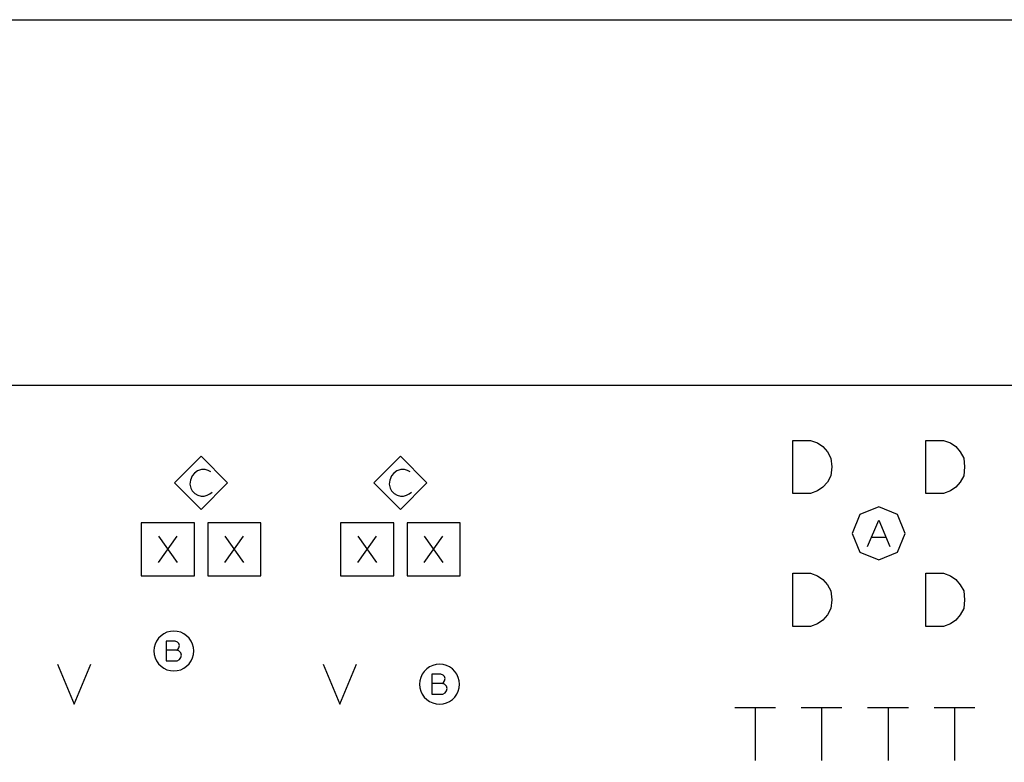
# Model space of a CAD drawing. Extents: x 280 to 610, y 250 to 460.
# Tile 29 of 53: x 383 to 398, y 331 to 342. Entities that reach past the tile are written whole.
import ezdxf

# ---------------------------------------------------------------- set-up
doc = ezdxf.new("R2010")
doc.units = 0
doc.layers.add('RVP8-IFD_G_fab_art', color=2, linetype='CONTINUOUS')

msp = doc.modelspace()

# ---------------------------------------------------------------- linework, layer by layer
at = {"layer": 'RVP8-IFD_G_fab_art'}
for points in [[(370.062, 342.1), (412.3, 342.1)], [(386.357, 335.297), (386.317, 335.317), (386.27, 335.33), (386.217, 335.33), (386.157, 335.31), (386.11, 335.277), (386.077, 335.237), (386.05, 335.17), (386.043, 335.11), (386.057, 335.05), (386.077, 335.01), (386.117, 334.97), (386.163, 334.943), (386.21, 334.93), (386.257, 334.93), (386.303, 334.943), (386.343, 334.963), (386.377, 334.99)], [(389.357, 335.297), (389.317, 335.317), (389.27, 335.33), (389.217, 335.33), (389.157, 335.31), (389.11, 335.277), (389.077, 335.237), (389.05, 335.17), (389.043, 335.11), (389.057, 335.05), (389.077, 335.01), (389.117, 334.97), (389.163, 334.943), (389.21, 334.93), (389.257, 334.93), (389.303, 334.943), (389.343, 334.963), (389.377, 334.99)], [(396.243, 334.17), (396.41, 334.57), (396.577, 334.17)], [(385.57, 333.93), (385.85, 334.33)], [(385.57, 334.33), (385.85, 333.93)], [(386.57, 333.93), (386.85, 334.33)], [(386.57, 334.33), (386.85, 333.93)], [(388.57, 333.93), (388.85, 334.33)], [(388.57, 334.33), (388.85, 333.93)], [(389.57, 333.93), (389.85, 334.33)], [(389.57, 334.33), (389.85, 333.93)], [(396.517, 334.31), (396.303, 334.31)], [(385.84, 332.61), (385.86, 332.625), (385.875, 332.65), (385.885, 332.685), (385.875, 332.715), (385.855, 332.735), (385.82, 332.75), (385.685, 332.75), (385.685, 332.45), (385.85, 332.45), (385.885, 332.47), (385.905, 332.5), (385.915, 332.535), (385.905, 332.57), (385.875, 332.6), (385.84, 332.61), (385.685, 332.61)], [(384.05, 332.4), (384.3, 331.8), (384.55, 332.4)], [(388.05, 332.4), (388.3, 331.8), (388.55, 332.4)], [(389.84, 332.11), (389.86, 332.125), (389.875, 332.15), (389.885, 332.185), (389.875, 332.215), (389.855, 332.235), (389.82, 332.25), (389.685, 332.25), (389.685, 331.95), (389.85, 331.95), (389.885, 331.97), (389.905, 332), (389.915, 332.035), (389.905, 332.07), (389.875, 332.1), (389.84, 332.11), (389.685, 332.11)], [(394.243, 331.75), (394.857, 331.75)], [(394.55, 331.75), (394.55, 330.95)], [(395.243, 331.75), (395.857, 331.75)], [(395.55, 331.75), (395.55, 330.95)], [(396.243, 331.75), (396.857, 331.75)], [(396.55, 331.75), (396.55, 330.95)], [(397.243, 331.75), (397.857, 331.75)], [(397.55, 331.75), (397.55, 330.95)]]:
    msp.add_lwpolyline(points, dxfattribs=at)
for points in [[(322.3, 296.6), (322.3, 336.6), (412.3, 336.6), (412.3, 296.6), (322.3, 296.6)], [(395.117, 334.97), (395.117, 335.77), (395.383, 335.77), (395.49, 335.73), (395.57, 335.677), (395.637, 335.597), (395.69, 335.503), (395.703, 335.37), (395.69, 335.237), (395.637, 335.143), (395.57, 335.063), (395.49, 335.01), (395.383, 334.97), (395.117, 334.97)], [(397.117, 334.97), (397.117, 335.77), (397.383, 335.77), (397.49, 335.73), (397.57, 335.677), (397.637, 335.597), (397.69, 335.503), (397.703, 335.37), (397.69, 335.237), (397.637, 335.143), (397.57, 335.063), (397.49, 335.01), (397.383, 334.97), (397.117, 334.97)], [(386.61, 335.13), (386.21, 335.53), (385.81, 335.13), (386.21, 334.73), (386.61, 335.13)], [(389.61, 335.13), (389.21, 335.53), (388.81, 335.13), (389.21, 334.73), (389.61, 335.13)], [(396.81, 334.37), (396.693, 334.653), (396.41, 334.77), (396.127, 334.653), (396.01, 334.37), (396.127, 334.087), (396.41, 333.97), (396.693, 334.087), (396.81, 334.37)], [(385.31, 333.73), (386.11, 333.73), (386.11, 334.53), (385.31, 334.53), (385.31, 333.73)], [(386.31, 333.73), (387.11, 333.73), (387.11, 334.53), (386.31, 334.53), (386.31, 333.73)], [(388.31, 333.73), (389.11, 333.73), (389.11, 334.53), (388.31, 334.53), (388.31, 333.73)], [(389.31, 333.73), (390.11, 333.73), (390.11, 334.53), (389.31, 334.53), (389.31, 333.73)], [(395.117, 332.97), (395.117, 333.77), (395.383, 333.77), (395.49, 333.73), (395.57, 333.677), (395.637, 333.597), (395.69, 333.503), (395.703, 333.37), (395.69, 333.237), (395.637, 333.143), (395.57, 333.063), (395.49, 333.01), (395.383, 332.97), (395.117, 332.97)], [(397.117, 332.97), (397.117, 333.77), (397.383, 333.77), (397.49, 333.73), (397.57, 333.677), (397.637, 333.597), (397.69, 333.503), (397.703, 333.37), (397.69, 333.237), (397.637, 333.143), (397.57, 333.063), (397.49, 333.01), (397.383, 332.97), (397.117, 332.97)], [(386.1, 332.6), (386.095, 332.652), (386.082, 332.703), (386.06, 332.75), (386.03, 332.793), (385.993, 332.83), (385.95, 332.86), (385.903, 332.882), (385.852, 332.895), (385.8, 332.9), (385.748, 332.895), (385.697, 332.882), (385.65, 332.86), (385.607, 332.83), (385.57, 332.793), (385.54, 332.75), (385.518, 332.703), (385.505, 332.652), (385.5, 332.6), (385.505, 332.548), (385.518, 332.497), (385.54, 332.45), (385.57, 332.407), (385.607, 332.37), (385.65, 332.34), (385.697, 332.318), (385.748, 332.305), (385.8, 332.3), (385.852, 332.305), (385.903, 332.318), (385.95, 332.34), (385.993, 332.37), (386.03, 332.407), (386.06, 332.45), (386.082, 332.497), (386.095, 332.548), (386.1, 332.6)], [(390.1, 332.1), (390.095, 332.152), (390.082, 332.203), (390.06, 332.25), (390.03, 332.293), (389.993, 332.33), (389.95, 332.36), (389.903, 332.382), (389.852, 332.395), (389.8, 332.4), (389.748, 332.395), (389.697, 332.382), (389.65, 332.36), (389.607, 332.33), (389.57, 332.293), (389.54, 332.25), (389.518, 332.203), (389.505, 332.152), (389.5, 332.1), (389.505, 332.048), (389.518, 331.997), (389.54, 331.95), (389.57, 331.907), (389.607, 331.87), (389.65, 331.84), (389.697, 331.818), (389.748, 331.805), (389.8, 331.8), (389.852, 331.805), (389.903, 331.818), (389.95, 331.84), (389.993, 331.87), (390.03, 331.907), (390.06, 331.95), (390.082, 331.997), (390.095, 332.048), (390.1, 332.1)]]:
    msp.add_lwpolyline(points, close=True, dxfattribs=at)

doc.saveas('drawing.dxf')
